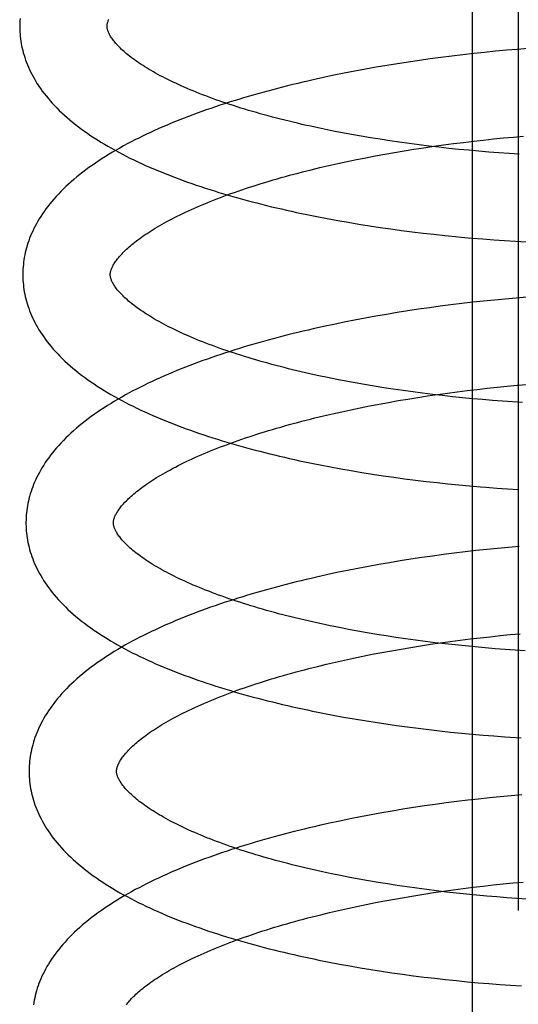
# Model space of a CAD drawing. Header units: inches. Extents: x 0 to 215, y 0 to 139.
# Tile 77 of 118: x 129.334 to 129.448, y 51.057 to 51.282. Entities that reach past the tile are written whole.
import ezdxf

# ---------------------------------------------------------------- set-up
doc = ezdxf.new("R2010")
doc.units = ezdxf.units.IN
doc.header["$LTSCALE"] = 11.804375
doc.header["$MEASUREMENT"] = 0
doc.linetypes.add('HIDDEN', pattern=[0.2, 0.1, -0.1])
doc.layers.add('DEFAULT_2', color=8, linetype='HIDDEN')

msp = doc.modelspace()

# ---------------------------------------------------------------- linework, layer by layer
at = {"layer": 'DEFAULT_2', "color": 8, "linetype": 'HIDDEN'}
for p, q in [((129.43743, 50.75084), (129.43743, 51.31334)), ((129.44789, 51.29834), (129.44789, 51.07834)), ((129.43019, 51.27346), (129.4277, 51.27313)), ((129.43268, 51.27378), (129.43019, 51.27346)), ((129.43518, 51.27407), (129.43268, 51.27378)), ((129.43768, 51.27435), (129.43518, 51.27407)), ((129.44018, 51.27462), (129.43768, 51.27435)), ((129.44267, 51.27486), (129.44018, 51.27462)), ((129.44516, 51.27509), (129.44267, 51.27486)), ((129.44765, 51.2753), (129.44516, 51.27509)), ((129.45013, 51.27549), (129.44765, 51.2753)), ((129.41534, 51.27121), (129.4129, 51.27078)), ((129.4178, 51.27163), (129.41534, 51.27121)), ((129.42026, 51.27203), (129.4178, 51.27163)), ((129.42273, 51.27241), (129.42026, 51.27203)), ((129.42521, 51.27278), (129.42273, 51.27241)), ((129.4277, 51.27313), (129.42521, 51.27278)), ((129.40567, 51.26937), (129.40328, 51.26886)), ((129.40806, 51.26985), (129.40567, 51.26937)), ((129.41048, 51.27032), (129.40806, 51.26985)), ((129.4129, 51.27078), (129.41048, 51.27032)), ((129.40328, 51.26886), (129.40092, 51.26834)), ((129.40552, 51.25663), (129.40345, 51.25705)), ((129.40763, 51.25622), (129.40552, 51.25663)), ((129.40975, 51.25583), (129.40763, 51.25622)), ((129.4119, 51.25545), (129.40975, 51.25583)), ((129.41407, 51.25508), (129.4119, 51.25545)), ((129.44679, 51.25525), (129.44908, 51.25544)), ((129.41626, 51.25473), (129.41407, 51.25508)), ((129.41847, 51.25439), (129.41626, 51.25473)), ((129.42069, 51.25407), (129.41847, 51.25439)), ((129.42293, 51.25376), (129.42069, 51.25407)), ((129.42518, 51.25347), (129.42293, 51.25376)), ((129.42744, 51.25319), (129.42518, 51.25347)), ((129.42852, 51.25314), (129.43079, 51.25346)), ((129.43079, 51.25346), (129.43307, 51.25376)), ((129.43307, 51.25376), (129.43535, 51.25404)), ((129.43535, 51.25404), (129.43763, 51.25431)), ((129.43763, 51.25431), (129.43992, 51.25457)), ((129.43992, 51.25457), (129.44221, 51.25481)), ((129.44221, 51.25481), (129.44451, 51.25504)), ((129.44451, 51.25504), (129.44679, 51.25525)), ((129.413, 51.25053), (129.41516, 51.25094)), ((129.41516, 51.25094), (129.41735, 51.25135)), ((129.41735, 51.25135), (129.41956, 51.25173)), ((129.41956, 51.25173), (129.42178, 51.25211)), ((129.42178, 51.25211), (129.42401, 51.25247)), ((129.42401, 51.25247), (129.42626, 51.25281)), ((129.42626, 51.25281), (129.42852, 51.25314)), ((129.42971, 51.25292), (129.42744, 51.25319)), ((129.432, 51.25267), (129.42971, 51.25292)), ((129.43428, 51.25244), (129.432, 51.25267)), ((129.43657, 51.25222), (129.43428, 51.25244)), ((129.43887, 51.25201), (129.43657, 51.25222)), ((129.44117, 51.25182), (129.43887, 51.25201)), ((129.44346, 51.25165), (129.44117, 51.25182)), ((129.44576, 51.25149), (129.44346, 51.25165)), ((129.44805, 51.25134), (129.44576, 51.25149)), ((129.40249, 51.24826), (129.40454, 51.24874)), ((129.40454, 51.24874), (129.40662, 51.24921)), ((129.40662, 51.24921), (129.40872, 51.24966)), ((129.40872, 51.24966), (129.41085, 51.2501)), ((129.41085, 51.2501), (129.413, 51.25053)), ((129.40047, 51.24777), (129.40249, 51.24826)), ((129.40418, 51.23661), (129.40657, 51.23617)), ((129.40657, 51.23617), (129.40896, 51.23575)), ((129.40896, 51.23575), (129.41138, 51.23535)), ((129.41138, 51.23535), (129.4138, 51.23496)), ((129.4138, 51.23496), (129.41624, 51.23459)), ((129.41624, 51.23459), (129.41869, 51.23424)), ((129.41869, 51.23424), (129.42115, 51.23391)), ((129.42115, 51.23391), (129.42362, 51.23359)), ((129.42362, 51.23359), (129.42609, 51.2333)), ((129.42609, 51.2333), (129.42857, 51.23301)), ((129.42857, 51.23301), (129.43106, 51.23275)), ((129.43106, 51.23275), (129.43354, 51.2325)), ((129.43728, 51.23216), (129.43977, 51.23196)), ((129.43977, 51.23196), (129.44225, 51.23177)), ((129.44225, 51.23177), (129.44474, 51.2316)), ((129.44474, 51.2316), (129.44721, 51.23145)), ((129.44721, 51.23145), (129.44969, 51.23131)), ((129.43496, 51.21717), (129.43248, 51.21687)), ((129.43745, 51.21746), (129.43496, 51.21717)), ((129.43993, 51.21773), (129.43745, 51.21746)), ((129.44241, 51.21798), (129.43993, 51.21773)), ((129.44489, 51.21821), (129.44241, 51.21798)), ((129.44736, 51.21843), (129.44489, 51.21821)), ((129.44983, 51.21863), (129.44736, 51.21843)), ((129.42014, 51.21511), (129.4177, 51.2147)), ((129.4226, 51.21549), (129.42014, 51.21511)), ((129.42506, 51.21586), (129.4226, 51.21549)), ((129.42753, 51.21622), (129.42506, 51.21586)), ((129.43, 51.21655), (129.42753, 51.21622)), ((129.43248, 51.21687), (129.43, 51.21655)), ((129.40804, 51.21291), (129.40566, 51.21242)), ((129.41043, 51.21338), (129.40804, 51.21291)), ((129.41284, 51.21384), (129.41043, 51.21338)), ((129.41526, 51.21428), (129.41284, 51.21384)), ((129.4177, 51.2147), (129.41526, 51.21428)), ((129.4033, 51.21192), (129.40095, 51.21139)), ((129.40566, 51.21242), (129.4033, 51.21192)), ((129.40634, 51.19982), (129.40426, 51.20024)), ((129.40844, 51.19942), (129.40634, 51.19982)), ((129.41057, 51.19902), (129.40844, 51.19942)), ((129.41272, 51.19864), (129.41057, 51.19902)), ((129.41489, 51.19828), (129.41272, 51.19864)), ((129.41708, 51.19793), (129.41489, 51.19828)), ((129.41928, 51.19759), (129.41708, 51.19793)), ((129.42151, 51.19727), (129.41928, 51.19759)), ((129.42374, 51.19696), (129.42151, 51.19727)), ((129.42599, 51.19666), (129.42374, 51.19696)), ((129.43165, 51.19668), (129.43392, 51.19698)), ((129.43392, 51.19698), (129.43621, 51.19727)), ((129.43621, 51.19727), (129.43849, 51.19754)), ((129.43849, 51.19754), (129.44078, 51.19779)), ((129.44078, 51.19779), (129.44307, 51.19803)), ((129.44307, 51.19803), (129.44536, 51.19826)), ((129.44536, 51.19826), (129.44765, 51.19847)), ((129.44765, 51.19847), (129.44993, 51.19866)), ((129.41821, 51.19458), (129.42041, 51.19497)), ((129.42041, 51.19497), (129.42263, 51.19534)), ((129.42263, 51.19534), (129.42487, 51.1957)), ((129.42487, 51.1957), (129.42712, 51.19604)), ((129.42826, 51.19638), (129.42599, 51.19666)), ((129.42712, 51.19604), (129.42938, 51.19637)), ((129.43053, 51.19612), (129.42826, 51.19638)), ((129.42938, 51.19637), (129.43165, 51.19668)), ((129.43281, 51.19587), (129.43053, 51.19612)), ((129.43509, 51.19563), (129.43281, 51.19587)), ((129.43738, 51.19542), (129.43509, 51.19563)), ((129.43968, 51.19521), (129.43738, 51.19542)), ((129.44197, 51.19502), (129.43968, 51.19521)), ((129.44427, 51.19485), (129.44197, 51.19502)), ((129.44656, 51.19469), (129.44427, 51.19485)), ((129.44885, 51.19455), (129.44656, 51.19469)), ((129.40539, 51.19198), (129.40747, 51.19244)), ((129.40747, 51.19244), (129.40957, 51.1929)), ((129.40957, 51.1929), (129.4117, 51.19334)), ((129.4117, 51.19334), (129.41385, 51.19376)), ((129.41385, 51.19376), (129.41602, 51.19418)), ((129.41602, 51.19418), (129.41821, 51.19458)), ((129.40131, 51.19101), (129.40334, 51.1915)), ((129.40334, 51.1915), (129.40539, 51.19198)), ((129.40489, 51.17982), (129.40727, 51.17938)), ((129.40727, 51.17938), (129.40967, 51.17896)), ((129.40967, 51.17896), (129.41209, 51.17856)), ((129.41209, 51.17856), (129.41451, 51.17817)), ((129.41451, 51.17817), (129.41695, 51.17781)), ((129.41695, 51.17781), (129.4194, 51.17745)), ((129.4194, 51.17745), (129.42186, 51.17712)), ((129.42186, 51.17712), (129.42433, 51.1768)), ((129.42433, 51.1768), (129.4268, 51.17651)), ((129.4268, 51.17651), (129.42928, 51.17622)), ((129.42928, 51.17622), (129.43177, 51.17596)), ((129.43177, 51.17596), (129.43425, 51.17571)), ((129.43425, 51.17571), (129.43674, 51.17548)), ((129.43674, 51.17548), (129.43923, 51.17527)), ((129.44296, 51.17498), (129.44545, 51.17481)), ((129.44545, 51.17481), (129.44792, 51.17466)), ((129.44066, 51.16094), (129.43818, 51.16067)), ((129.44314, 51.16119), (129.44066, 51.16094)), ((129.44562, 51.16142), (129.44314, 51.16119)), ((129.4481, 51.16164), (129.44562, 51.16142)), ((129.42333, 51.1587), (129.42087, 51.15832)), ((129.42579, 51.15907), (129.42333, 51.1587)), ((129.42826, 51.15943), (129.42579, 51.15907)), ((129.43074, 51.15976), (129.42826, 51.15943)), ((129.43321, 51.16008), (129.43074, 51.15976)), ((129.4357, 51.16038), (129.43321, 51.16008)), ((129.43818, 51.16067), (129.4357, 51.16038)), ((129.41116, 51.1566), (129.40877, 51.15612)), ((129.41357, 51.15705), (129.41116, 51.1566)), ((129.41599, 51.15749), (129.41357, 51.15705)), ((129.41843, 51.15791), (129.41599, 51.15749)), ((129.42087, 51.15832), (129.41843, 51.15791)), ((129.40403, 51.15513), (129.40168, 51.1546)), ((129.40639, 51.15563), (129.40403, 51.15513)), ((129.40877, 51.15612), (129.40639, 51.15563)), ((129.40694, 51.14305), (129.40486, 51.14347)), ((129.40904, 51.14265), (129.40694, 51.14305)), ((129.41117, 51.14225), (129.40904, 51.14265)), ((129.41331, 51.14187), (129.41117, 51.14225)), ((129.41548, 51.14151), (129.41331, 51.14187)), ((129.41767, 51.14115), (129.41548, 51.14151)), ((129.41988, 51.14082), (129.41767, 51.14115)), ((129.4221, 51.14049), (129.41988, 51.14082)), ((129.43684, 51.14047), (129.43913, 51.14074)), ((129.43913, 51.14074), (129.44142, 51.14099)), ((129.44142, 51.14099), (129.44371, 51.14123)), ((129.44371, 51.14123), (129.44601, 51.14146)), ((129.44601, 51.14146), (129.44829, 51.14167)), ((129.42105, 51.13816), (129.42327, 51.13853)), ((129.42434, 51.14018), (129.4221, 51.14049)), ((129.42327, 51.13853), (129.42551, 51.13889)), ((129.42659, 51.13989), (129.42434, 51.14018)), ((129.42551, 51.13889), (129.42776, 51.13924)), ((129.42885, 51.13961), (129.42659, 51.13989)), ((129.42776, 51.13924), (129.43002, 51.13957)), ((129.43112, 51.13934), (129.42885, 51.13961)), ((129.43002, 51.13957), (129.43228, 51.13988)), ((129.4334, 51.13909), (129.43112, 51.13934)), ((129.43228, 51.13988), (129.43456, 51.14018)), ((129.43569, 51.13886), (129.4334, 51.13909)), ((129.43456, 51.14018), (129.43684, 51.14047)), ((129.43798, 51.13864), (129.43569, 51.13886)), ((129.44027, 51.13843), (129.43798, 51.13864)), ((129.44257, 51.13824), (129.44027, 51.13843)), ((129.4102, 51.13609), (129.41233, 51.13653)), ((129.41233, 51.13653), (129.41448, 51.13696)), ((129.41448, 51.13696), (129.41665, 51.13737)), ((129.41665, 51.13737), (129.41884, 51.13777)), ((129.41884, 51.13777), (129.42105, 51.13816)), ((129.44487, 51.13807), (129.44257, 51.13824)), ((129.44716, 51.13791), (129.44487, 51.13807)), ((129.44945, 51.13776), (129.44716, 51.13791)), ((129.40195, 51.1342), (129.40397, 51.13469)), ((129.40397, 51.13469), (129.40602, 51.13517)), ((129.40602, 51.13517), (129.4081, 51.13563)), ((129.4081, 51.13563), (129.4102, 51.13609)), ((129.40553, 51.12305), (129.4079, 51.12261)), ((129.4079, 51.12261), (129.4103, 51.12219)), ((129.4103, 51.12219), (129.41271, 51.12178)), ((129.41271, 51.12178), (129.41513, 51.1214)), ((129.41513, 51.1214), (129.41757, 51.12103)), ((129.41757, 51.12103), (129.42002, 51.12068)), ((129.42002, 51.12068), (129.42247, 51.12034)), ((129.42247, 51.12034), (129.42494, 51.12003)), ((129.42494, 51.12003), (129.42741, 51.11973)), ((129.42741, 51.11973), (129.42989, 51.11945)), ((129.42989, 51.11945), (129.43237, 51.11918)), ((129.43237, 51.11918), (129.43485, 51.11893)), ((129.43485, 51.11893), (129.43734, 51.1187)), ((129.43734, 51.1187), (129.43983, 51.11849)), ((129.43983, 51.11849), (129.44231, 51.11829)), ((129.44231, 51.11829), (129.4448, 51.11811)), ((129.44622, 51.10462), (129.44374, 51.10438)), ((129.44869, 51.10483), (129.44622, 51.10462)), ((129.42887, 51.10262), (129.4264, 51.10227)), ((129.43134, 51.10296), (129.42887, 51.10262)), ((129.43382, 51.10328), (129.43134, 51.10296)), ((129.4363, 51.10358), (129.43382, 51.10328)), ((129.43878, 51.10386), (129.4363, 51.10358)), ((129.44126, 51.10413), (129.43878, 51.10386)), ((129.44374, 51.10438), (129.44126, 51.10413)), ((129.4142, 51.10024), (129.41179, 51.09979)), ((129.41662, 51.10068), (129.4142, 51.10024)), ((129.41905, 51.1011), (129.41662, 51.10068)), ((129.42149, 51.10151), (129.41905, 51.1011)), ((129.42394, 51.1019), (129.42149, 51.10151)), ((129.4264, 51.10227), (129.42394, 51.1019)), ((129.40466, 51.09832), (129.40232, 51.09779)), ((129.40702, 51.09882), (129.40466, 51.09832)), ((129.4094, 51.09931), (129.40702, 51.09882)), ((129.41179, 51.09979), (129.4094, 51.09931)), ((129.40721, 51.08635), (129.40513, 51.08678)), ((129.40932, 51.08594), (129.40721, 51.08635)), ((129.41145, 51.08554), (129.40932, 51.08594)), ((129.4136, 51.08516), (129.41145, 51.08554)), ((129.41578, 51.08479), (129.4136, 51.08516)), ((129.41797, 51.08443), (129.41578, 51.08479)), ((129.42019, 51.08409), (129.41797, 51.08443)), ((129.44214, 51.0842), (129.44444, 51.08444)), ((129.44444, 51.08444), (129.44673, 51.08467)), ((129.44673, 51.08467), (129.44902, 51.08488)), ((129.42242, 51.08376), (129.42019, 51.08409)), ((129.42466, 51.08345), (129.42242, 51.08376)), ((129.42399, 51.08174), (129.42623, 51.0821)), ((129.42692, 51.08315), (129.42466, 51.08345)), ((129.42623, 51.0821), (129.42848, 51.08245)), ((129.42919, 51.08286), (129.42692, 51.08315)), ((129.42848, 51.08245), (129.43074, 51.08278)), ((129.43147, 51.08259), (129.42919, 51.08286)), ((129.43074, 51.08278), (129.43301, 51.08309)), ((129.43376, 51.08234), (129.43147, 51.08259)), ((129.43301, 51.08309), (129.43528, 51.08339)), ((129.43605, 51.0821), (129.43376, 51.08234)), ((129.43528, 51.08339), (129.43757, 51.08368)), ((129.43835, 51.08188), (129.43605, 51.0821)), ((129.43757, 51.08368), (129.43985, 51.08395)), ((129.43985, 51.08395), (129.44214, 51.0842)), ((129.41305, 51.07974), (129.4152, 51.08017)), ((129.4152, 51.08017), (129.41737, 51.08058)), ((129.41737, 51.08058), (129.41956, 51.08098)), ((129.41956, 51.08098), (129.42177, 51.08137)), ((129.42177, 51.08137), (129.42399, 51.08174)), ((129.44066, 51.08167), (129.43835, 51.08188)), ((129.44296, 51.08148), (129.44066, 51.08167)), ((129.44527, 51.0813), (129.44296, 51.08148)), ((129.44758, 51.08114), (129.44527, 51.0813)), ((129.44988, 51.08099), (129.44758, 51.08114)), ((129.40267, 51.07741), (129.40469, 51.0779)), ((129.40469, 51.0779), (129.40674, 51.07838)), ((129.40674, 51.07838), (129.40882, 51.07884)), ((129.40882, 51.07884), (129.41093, 51.0793)), ((129.41093, 51.0793), (129.41305, 51.07974)), ((129.4046, 51.06657), (129.40696, 51.06612)), ((129.40696, 51.06612), (129.40933, 51.06569)), ((129.40933, 51.06569), (129.41172, 51.06528)), ((129.41172, 51.06528), (129.41413, 51.06488)), ((129.41413, 51.06488), (129.41655, 51.0645)), ((129.41655, 51.0645), (129.41898, 51.06414)), ((129.41898, 51.06414), (129.42142, 51.06379)), ((129.42142, 51.06379), (129.42387, 51.06346)), ((129.42387, 51.06346), (129.42633, 51.06315)), ((129.42633, 51.06315), (129.42879, 51.06286)), ((129.42879, 51.06286), (129.43126, 51.06258)), ((129.43126, 51.06258), (129.43373, 51.06232)), ((129.43373, 51.06232), (129.43621, 51.06208)), ((129.43621, 51.06208), (129.43869, 51.06185)), ((129.43869, 51.06185), (129.44117, 51.06165)), ((129.44117, 51.06165), (129.44364, 51.06145)), ((129.44364, 51.06145), (129.44611, 51.06128)), ((129.44611, 51.06128), (129.44858, 51.06112))]:
    msp.add_line(p, q, dxfattribs=at)
for points in [[(129.33386, 51.28235), (129.33382, 51.28182), (129.3338, 51.28128), (129.33379, 51.28074), (129.33379, 51.2803)], [(129.33379, 51.2803), (129.3338, 51.27985), (129.33382, 51.27931), (129.33386, 51.27878), (129.33391, 51.27824), (129.33397, 51.2777), (129.33405, 51.27717), (129.33413, 51.27663), (129.33424, 51.2761), (129.33435, 51.27556), (129.33448, 51.27503), (129.33462, 51.27449), (129.33478, 51.27395), (129.33495, 51.27341), (129.33513, 51.27287), (129.33533, 51.27233), (129.33554, 51.27179), (129.33577, 51.27125), (129.33602, 51.27071), (129.33628, 51.27017), (129.33655, 51.26962), (129.33684, 51.26908), (129.33715, 51.26853), (129.33748, 51.26798), (129.33782, 51.26743), (129.33818, 51.26688), (129.33856, 51.26633), (129.33896, 51.26577), (129.33938, 51.26522), (129.33982, 51.26467), (129.34027, 51.26411), (129.34075, 51.26356), (129.34124, 51.26301), (129.34176, 51.26245), (129.34229, 51.2619), (129.34284, 51.26135), (129.34342, 51.26081), (129.34401, 51.26026), (129.34462, 51.25972), (129.34524, 51.25919), (129.34589, 51.25865), (129.34655, 51.25813), (129.34722, 51.2576), (129.34792, 51.25708), (129.34862, 51.25657), (129.34935, 51.25607), (129.35009, 51.25556), (129.35084, 51.25507), (129.3516, 51.25458), (129.35238, 51.2541), (129.35317, 51.25362), (129.35397, 51.25315), (129.35479, 51.25269), (129.35561, 51.25223), (129.35645, 51.25178), (129.35729, 51.25133), (129.35815, 51.25089), (129.35902, 51.25046), (129.3599, 51.25003), (129.36079, 51.24961), (129.36169, 51.24919), (129.36259, 51.24878), (129.36351, 51.24838), (129.36444, 51.24798), (129.36538, 51.24758), (129.36632, 51.24719), (129.36728, 51.24681), (129.36824, 51.24643), (129.36921, 51.24606), (129.37019, 51.24569), (129.37118, 51.24533), (129.37218, 51.24497), (129.37319, 51.24462), (129.3742, 51.24427), (129.37522, 51.24392), (129.37625, 51.24359), (129.37729, 51.24325), (129.37833, 51.24292), (129.37938, 51.2426), (129.38044, 51.24228), (129.38151, 51.24196), (129.38259, 51.24165), (129.38367, 51.24135), (129.38476, 51.24105), (129.38585, 51.24075), (129.38695, 51.24046), (129.38806, 51.24017), (129.38918, 51.23989), (129.3903, 51.23961), (129.39142, 51.23933), (129.39256, 51.23906), (129.3937, 51.2388), (129.39484, 51.23854), (129.39599, 51.23828), (129.39715, 51.23803), (129.39831, 51.23778), (129.39947, 51.23754), (129.40064, 51.2373), (129.40182, 51.23707), (129.40418, 51.23661)], [(129.35379, 51.28055), (129.35379, 51.28066), (129.35379, 51.28078), (129.3538, 51.28089), (129.35382, 51.28102), (129.35384, 51.28114), (129.35387, 51.28128), (129.35391, 51.28141), (129.35395, 51.28156), (129.354, 51.28171), (129.35406, 51.28187), (129.35413, 51.28204), (129.3542, 51.28221)], [(129.40345, 51.25705), (129.4014, 51.25748), (129.40038, 51.25771), (129.39938, 51.25793), (129.39838, 51.25816), (129.39739, 51.25839), (129.3964, 51.25862), (129.39543, 51.25885), (129.39446, 51.25909), (129.3935, 51.25933), (129.39255, 51.25958), (129.39161, 51.25983), (129.39068, 51.26007), (129.38976, 51.26033), (129.38884, 51.26058), (129.38794, 51.26084), (129.38704, 51.2611), (129.38616, 51.26136), (129.38528, 51.26162), (129.38442, 51.26189), (129.38357, 51.26216), (129.38272, 51.26243), (129.38189, 51.2627), (129.38107, 51.26297), (129.38025, 51.26325), (129.37945, 51.26353), (129.37866, 51.2638), (129.37789, 51.26409), (129.37712, 51.26437), (129.37636, 51.26465), (129.37562, 51.26494), (129.37489, 51.26522), (129.37417, 51.26551), (129.37347, 51.2658), (129.37277, 51.26608), (129.37209, 51.26637), (129.37142, 51.26666), (129.37076, 51.26695), (129.37012, 51.26725), (129.36949, 51.26754), (129.36887, 51.26783), (129.36826, 51.26812), (129.36767, 51.26841), (129.36709, 51.2687), (129.36652, 51.269), (129.36596, 51.26929), (129.36542, 51.26958), (129.3649, 51.26987), (129.36438, 51.27016), (129.36388, 51.27044), (129.3634, 51.27073), (129.36292, 51.27102), (129.36246, 51.2713), (129.36202, 51.27158), (129.36158, 51.27187), (129.36116, 51.27215), (129.36075, 51.27242), (129.36035, 51.2727), (129.35997, 51.27297), (129.3596, 51.27325), (129.35925, 51.27351), (129.3589, 51.27378), (129.35857, 51.27404), (129.35826, 51.2743), (129.35795, 51.27456), (129.35766, 51.27482), (129.35738, 51.27507), (129.35711, 51.27531), (129.35686, 51.27556), (129.35661, 51.2758), (129.35638, 51.27604), (129.35616, 51.27627), (129.35595, 51.2765), (129.35575, 51.27672), (129.35557, 51.27694), (129.35539, 51.27716), (129.35523, 51.27737), (129.35507, 51.27757), (129.35492, 51.27778), (129.35479, 51.27798), (129.35466, 51.27817), (129.35454, 51.27836), (129.35444, 51.27855), (129.35434, 51.27873), (129.35424, 51.27891), (129.35416, 51.27908), (129.35409, 51.27925), (129.35403, 51.2794), (129.35397, 51.27956), (129.35393, 51.2797), (129.35389, 51.27984), (129.35386, 51.27997), (129.35383, 51.28009), (129.35381, 51.28021), (129.3538, 51.28033), (129.35379, 51.28045), (129.35379, 51.28055)], [(129.40092, 51.26834), (129.39975, 51.26807), (129.39858, 51.2678), (129.39741, 51.26752), (129.39626, 51.26724), (129.3951, 51.26696), (129.39395, 51.26667), (129.39281, 51.26637), (129.39168, 51.26608), (129.39055, 51.26577), (129.38942, 51.26547), (129.38831, 51.26516), (129.3872, 51.26484), (129.38609, 51.26452), (129.38499, 51.2642), (129.3839, 51.26387), (129.38282, 51.26354), (129.38174, 51.2632), (129.38068, 51.26286), (129.37961, 51.26251), (129.37856, 51.26216), (129.37751, 51.2618), (129.37648, 51.26144), (129.37545, 51.26108), (129.37442, 51.26071), (129.37341, 51.26034), (129.3724, 51.25996), (129.37141, 51.25957), (129.37042, 51.25918), (129.36944, 51.25879), (129.36847, 51.25839), (129.3675, 51.25799), (129.36655, 51.25758), (129.3656, 51.25717), (129.36467, 51.25675), (129.36374, 51.25633), (129.36283, 51.2559), (129.36192, 51.25546), (129.36102, 51.25502), (129.36014, 51.25458), (129.35926, 51.25413), (129.3584, 51.25367), (129.35754, 51.25321), (129.3567, 51.25274), (129.35586, 51.25227), (129.35504, 51.25179), (129.35423, 51.2513), (129.35343, 51.25081), (129.35265, 51.25031), (129.35187, 51.24981), (129.35111, 51.2493), (129.35037, 51.24878), (129.34963, 51.24826), (129.34892, 51.24773), (129.34821, 51.2472), (129.34753, 51.24666), (129.34685, 51.24612), (129.3462, 51.24558), (129.34556, 51.24503), (129.34494, 51.24447), (129.34434, 51.24391), (129.34375, 51.24335), (129.34319, 51.24279), (129.34264, 51.24222), (129.34212, 51.24165), (129.34161, 51.24108), (129.34112, 51.24051), (129.34065, 51.23995), (129.34021, 51.23938), (129.33978, 51.23881), (129.33937, 51.23824), (129.33898, 51.23768), (129.33861, 51.23711), (129.33826, 51.23655), (129.33792, 51.23598), (129.33761, 51.23542), (129.33731, 51.23487), (129.33703, 51.23431), (129.33676, 51.23375), (129.33651, 51.2332), (129.33628, 51.23265), (129.33606, 51.2321), (129.33586, 51.23155), (129.33568, 51.231), (129.3355, 51.23046), (129.33535, 51.22991), (129.3352, 51.22936), (129.33507, 51.22882), (129.33496, 51.22828), (129.33485, 51.22774), (129.33476, 51.22719), (129.33469, 51.22665), (129.33463, 51.22611), (129.33458, 51.22557), (129.33454, 51.22503), (129.33452, 51.22449), (129.33451, 51.22395), (129.33451, 51.22351)], [(129.35451, 51.22376), (129.35451, 51.22386), (129.35451, 51.22398), (129.35452, 51.2241), (129.35454, 51.22422), (129.35456, 51.22434), (129.35459, 51.22448), (129.35462, 51.22461), (129.35467, 51.22476), (129.35472, 51.22491), (129.35478, 51.22507), (129.35485, 51.22524), (129.35492, 51.22541), (129.35501, 51.22559), (129.3551, 51.22578), (129.35521, 51.22597), (129.35532, 51.22616), (129.35544, 51.22636), (129.35557, 51.22656), (129.35571, 51.22677), (129.35586, 51.22698), (129.35602, 51.22719), (129.35619, 51.22741), (129.35637, 51.22764), (129.35656, 51.22786), (129.35677, 51.2281), (129.35698, 51.22834), (129.35721, 51.22858), (129.35745, 51.22883), (129.35769, 51.22908), (129.35796, 51.22933), (129.35823, 51.22959), (129.35851, 51.22985), (129.35881, 51.23011), (129.35912, 51.23038), (129.35944, 51.23065), (129.35978, 51.23093), (129.36013, 51.23121), (129.36049, 51.23149), (129.36086, 51.23177), (129.36125, 51.23206), (129.36165, 51.23234), (129.36207, 51.23264), (129.36249, 51.23293), (129.36293, 51.23322), (129.36339, 51.23352), (129.36385, 51.23381), (129.36433, 51.23411), (129.36482, 51.23441), (129.36533, 51.23471), (129.36585, 51.23502), (129.36638, 51.23532), (129.36693, 51.23563), (129.36749, 51.23593), (129.36806, 51.23624), (129.36865, 51.23655), (129.36924, 51.23685), (129.36986, 51.23716), (129.37048, 51.23747), (129.37112, 51.23778), (129.37176, 51.23808), (129.37243, 51.23839), (129.3731, 51.2387), (129.37379, 51.239), (129.37448, 51.23931), (129.37519, 51.23961), (129.37592, 51.23992), (129.37665, 51.24022), (129.3774, 51.24052), (129.37816, 51.24082), (129.37893, 51.24112), (129.37971, 51.24142), (129.3805, 51.24172), (129.3813, 51.24202), (129.38212, 51.24231), (129.38294, 51.2426), (129.38378, 51.2429), (129.38463, 51.24319), (129.38548, 51.24347), (129.38635, 51.24376), (129.38723, 51.24404), (129.38812, 51.24432), (129.38901, 51.2446), (129.38992, 51.24488), (129.39084, 51.24516), (129.39176, 51.24543), (129.39269, 51.2457), (129.39364, 51.24597), (129.39459, 51.24623), (129.39555, 51.2465), (129.39652, 51.24676), (129.39749, 51.24702), (129.39848, 51.24727), (129.39947, 51.24752), (129.40047, 51.24777)], [(129.43354, 51.2325), (129.43479, 51.23239), (129.43728, 51.23216)], [(129.33451, 51.22351), (129.33452, 51.22305), (129.33454, 51.22252), (129.33458, 51.22198), (129.33463, 51.22145), (129.33469, 51.22091), (129.33477, 51.22038), (129.33485, 51.21984), (129.33496, 51.21931), (129.33507, 51.21877), (129.3352, 51.21823), (129.33534, 51.2177), (129.3355, 51.21716), (129.33567, 51.21662), (129.33585, 51.21608), (129.33605, 51.21554), (129.33626, 51.215), (129.33649, 51.21446), (129.33674, 51.21392), (129.337, 51.21337), (129.33727, 51.21283), (129.33756, 51.21228), (129.33787, 51.21174), (129.3382, 51.21119), (129.33854, 51.21064), (129.3389, 51.21009), (129.33928, 51.20953), (129.33968, 51.20898), (129.3401, 51.20843), (129.34054, 51.20787), (129.34099, 51.20732), (129.34147, 51.20677), (129.34196, 51.20621), (129.34248, 51.20566), (129.34301, 51.20511), (129.34356, 51.20456), (129.34413, 51.20402), (129.34472, 51.20347), (129.34533, 51.20293), (129.34596, 51.2024), (129.3466, 51.20186), (129.34727, 51.20134), (129.34794, 51.20081), (129.34863, 51.2003), (129.34934, 51.19978), (129.35006, 51.19928), (129.3508, 51.19878), (129.35155, 51.19828), (129.35231, 51.19779), (129.35309, 51.19731), (129.35388, 51.19684), (129.35468, 51.19637), (129.35549, 51.1959), (129.35632, 51.19544), (129.35715, 51.19499), (129.358, 51.19455), (129.35886, 51.19411), (129.35973, 51.19367), (129.36061, 51.19324), (129.3615, 51.19282), (129.36239, 51.19241), (129.3633, 51.192), (129.36422, 51.19159), (129.36515, 51.19119), (129.36608, 51.1908), (129.36703, 51.19041), (129.36798, 51.19002), (129.36895, 51.18964), (129.36992, 51.18927), (129.3709, 51.1889), (129.37189, 51.18854), (129.37289, 51.18818), (129.37389, 51.18783), (129.37491, 51.18748), (129.37593, 51.18714), (129.37696, 51.1868), (129.378, 51.18646), (129.37904, 51.18614), (129.38009, 51.18581), (129.38115, 51.18549), (129.38222, 51.18518), (129.38329, 51.18487), (129.38437, 51.18456), (129.38546, 51.18426), (129.38656, 51.18396), (129.38766, 51.18367), (129.38877, 51.18338), (129.38988, 51.1831), (129.391, 51.18282), (129.39213, 51.18255), (129.39326, 51.18228), (129.3944, 51.18201), (129.39555, 51.18175), (129.3967, 51.18149), (129.39785, 51.18124), (129.39901, 51.18099), (129.40018, 51.18075), (129.40135, 51.18051), (129.40253, 51.18028), (129.40489, 51.17982)], [(129.40426, 51.20024), (129.40222, 51.20067), (129.4012, 51.20089), (129.40019, 51.20112), (129.3992, 51.20134), (129.3982, 51.20157), (129.39722, 51.2018), (129.39624, 51.20204), (129.39528, 51.20228), (129.39432, 51.20252), (129.39337, 51.20276), (129.39243, 51.20301), (129.39149, 51.20326), (129.39057, 51.20351), (129.38966, 51.20376), (129.38875, 51.20402), (129.38786, 51.20428), (129.38697, 51.20454), (129.38609, 51.2048), (129.38523, 51.20507), (129.38437, 51.20534), (129.38353, 51.20561), (129.3827, 51.20588), (129.38187, 51.20615), (129.38106, 51.20643), (129.38026, 51.2067), (129.37947, 51.20698), (129.37869, 51.20726), (129.37792, 51.20755), (129.37717, 51.20783), (129.37642, 51.20811), (129.37569, 51.2084), (129.37497, 51.20868), (129.37426, 51.20897), (129.37357, 51.20926), (129.37289, 51.20955), (129.37222, 51.20984), (129.37156, 51.21013), (129.37091, 51.21042), (129.37028, 51.21071), (129.36966, 51.211), (129.36905, 51.2113), (129.36846, 51.21159), (129.36787, 51.21188), (129.36731, 51.21217), (129.36675, 51.21246), (129.36621, 51.21275), (129.36568, 51.21304), (129.36516, 51.21333), (129.36466, 51.21362), (129.36417, 51.21391), (129.3637, 51.21419), (129.36324, 51.21448), (129.36279, 51.21476), (129.36235, 51.21504), (129.36193, 51.21532), (129.36152, 51.2156), (129.36112, 51.21588), (129.36074, 51.21615), (129.36037, 51.21642), (129.36001, 51.21669), (129.35967, 51.21696), (129.35934, 51.21722), (129.35902, 51.21748), (129.35871, 51.21774), (129.35842, 51.21799), (129.35814, 51.21824), (129.35787, 51.21849), (129.35761, 51.21874), (129.35737, 51.21898), (129.35713, 51.21921), (129.35691, 51.21945), (129.3567, 51.21967), (129.3565, 51.2199), (129.35631, 51.22012), (129.35613, 51.22034), (129.35597, 51.22055), (129.35581, 51.22076), (129.35566, 51.22096), (129.35553, 51.22116), (129.3554, 51.22135), (129.35528, 51.22154), (129.35517, 51.22173), (129.35507, 51.22191), (129.35498, 51.22208), (129.3549, 51.22225), (129.35483, 51.22242), (129.35476, 51.22258), (129.3547, 51.22273), (129.35465, 51.22288), (129.35461, 51.22302), (129.35458, 51.22316), (129.35455, 51.22329), (129.35453, 51.22341), (129.35452, 51.22353), (129.35451, 51.22365), (129.35451, 51.22376)], [(129.40095, 51.21139), (129.39979, 51.21112), (129.39863, 51.21085), (129.39747, 51.21057), (129.39633, 51.21029), (129.39518, 51.21001), (129.39404, 51.20972), (129.39291, 51.20942), (129.39179, 51.20912), (129.39067, 51.20882), (129.38955, 51.20851), (129.38845, 51.2082), (129.38735, 51.20789), (129.38625, 51.20757), (129.38516, 51.20724), (129.38408, 51.20691), (129.38301, 51.20658), (129.38194, 51.20624), (129.38089, 51.2059), (129.37983, 51.20555), (129.37879, 51.2052), (129.37775, 51.20485), (129.37673, 51.20449), (129.3757, 51.20412), (129.37469, 51.20375), (129.37369, 51.20338), (129.37269, 51.203), (129.3717, 51.20262), (129.37072, 51.20223), (129.36975, 51.20184), (129.36879, 51.20144), (129.36784, 51.20103), (129.36689, 51.20063), (129.36596, 51.20021), (129.36503, 51.1998), (129.36411, 51.19937), (129.36321, 51.19894), (129.36231, 51.19851), (129.36142, 51.19807), (129.36054, 51.19763), (129.35968, 51.19718), (129.35882, 51.19672), (129.35797, 51.19626), (129.35714, 51.19579), (129.35631, 51.19532), (129.3555, 51.19484), (129.3547, 51.19435), (129.35391, 51.19386), (129.35313, 51.19336), (129.35236, 51.19286), (129.35161, 51.19235), (129.35087, 51.19184), (129.35014, 51.19132), (129.34944, 51.19079), (129.34874, 51.19026), (129.34806, 51.18973), (129.3474, 51.18919), (129.34675, 51.18864), (129.34612, 51.1881), (129.34551, 51.18754), (129.34492, 51.18699), (129.34434, 51.18643), (129.34379, 51.18587), (129.34325, 51.18531), (129.34273, 51.18474), (129.34223, 51.18418), (129.34175, 51.18361), (129.34129, 51.18305), (129.34085, 51.18248), (129.34043, 51.18192), (129.34003, 51.18136), (129.33964, 51.1808), (129.33928, 51.18023), (129.33893, 51.17968), (129.3386, 51.17912), (129.33829, 51.17856), (129.33799, 51.17801), (129.33772, 51.17745), (129.33745, 51.1769), (129.33721, 51.17635), (129.33698, 51.1758), (129.33677, 51.17526), (129.33657, 51.17471), (129.33638, 51.17417), (129.33621, 51.17362), (129.33606, 51.17308), (129.33591, 51.17254), (129.33578, 51.172), (129.33567, 51.17146), (129.33557, 51.17092), (129.33548, 51.17038), (129.33541, 51.16984), (129.33534, 51.16931), (129.3353, 51.16877), (129.33526, 51.16823), (129.33524, 51.1677), (129.33523, 51.16716), (129.33523, 51.16672)], [(129.35523, 51.16697), (129.35523, 51.16707), (129.35523, 51.16719), (129.35524, 51.16731), (129.35526, 51.16743), (129.35528, 51.16756), (129.35531, 51.1677), (129.35535, 51.16784), (129.35539, 51.16799), (129.35545, 51.16814), (129.35551, 51.16831), (129.35558, 51.16848), (129.35566, 51.16865), (129.35574, 51.16883), (129.35584, 51.16902), (129.35595, 51.16921), (129.35606, 51.1694), (129.35618, 51.1696), (129.35631, 51.1698), (129.35645, 51.17), (129.3566, 51.17022), (129.35677, 51.17043), (129.35694, 51.17065), (129.35712, 51.17088), (129.35731, 51.17111), (129.35752, 51.17134), (129.35773, 51.17158), (129.35796, 51.17182), (129.3582, 51.17207), (129.35845, 51.17232), (129.35871, 51.17257), (129.35899, 51.17283), (129.35927, 51.17309), (129.35957, 51.17336), (129.35988, 51.17363), (129.36021, 51.1739), (129.36054, 51.17417), (129.36089, 51.17445), (129.36125, 51.17473), (129.36163, 51.17501), (129.36202, 51.1753), (129.36242, 51.17559), (129.36284, 51.17588), (129.36327, 51.17617), (129.36371, 51.17647), (129.36416, 51.17676), (129.36463, 51.17706), (129.36511, 51.17736), (129.36561, 51.17766), (129.36611, 51.17796), (129.36664, 51.17826), (129.36717, 51.17857), (129.36772, 51.17887), (129.36828, 51.17918), (129.36885, 51.17949), (129.36944, 51.17979), (129.37004, 51.1801), (129.37065, 51.18041), (129.37128, 51.18072), (129.37192, 51.18102), (129.37257, 51.18133), (129.37323, 51.18164), (129.3739, 51.18194), (129.37459, 51.18225), (129.37529, 51.18255), (129.376, 51.18286), (129.37673, 51.18316), (129.37746, 51.18347), (129.37821, 51.18377), (129.37897, 51.18407), (129.37974, 51.18437), (129.38053, 51.18467), (129.38132, 51.18497), (129.38212, 51.18526), (129.38294, 51.18556), (129.38377, 51.18585), (129.38461, 51.18614), (129.38545, 51.18643), (129.38631, 51.18672), (129.38718, 51.187), (129.38806, 51.18729), (129.38895, 51.18757), (129.38984, 51.18785), (129.39075, 51.18812), (129.39167, 51.1884), (129.39259, 51.18867), (129.39353, 51.18894), (129.39447, 51.18921), (129.39543, 51.18948), (129.39639, 51.18974), (129.39736, 51.19), (129.39833, 51.19026), (129.39932, 51.19051), (129.40031, 51.19076), (129.40131, 51.19101)], [(129.43923, 51.17527), (129.44048, 51.17517), (129.44296, 51.17498)], [(129.33523, 51.16672), (129.33524, 51.16626), (129.33526, 51.16573), (129.3353, 51.16519), (129.33535, 51.16466), (129.33541, 51.16412), (129.33549, 51.16359), (129.33557, 51.16305), (129.33568, 51.16252), (129.33579, 51.16198), (129.33592, 51.16145), (129.33606, 51.16091), (129.33622, 51.16037), (129.33639, 51.15984), (129.33657, 51.1593), (129.33677, 51.15876), (129.33698, 51.15822), (129.33721, 51.15768), (129.33745, 51.15714), (129.33771, 51.15659), (129.33799, 51.15605), (129.33828, 51.1555), (129.33859, 51.15496), (129.33891, 51.15441), (129.33925, 51.15386), (129.33962, 51.15331), (129.33999, 51.15276), (129.34039, 51.1522), (129.34081, 51.15165), (129.34124, 51.1511), (129.3417, 51.15054), (129.34217, 51.14999), (129.34267, 51.14944), (129.34318, 51.14889), (129.34371, 51.14834), (129.34427, 51.14779), (129.34484, 51.14724), (129.34543, 51.1467), (129.34604, 51.14616), (129.34666, 51.14562), (129.3473, 51.14509), (129.34796, 51.14456), (129.34864, 51.14404), (129.34933, 51.14352), (129.35004, 51.14301), (129.35076, 51.1425), (129.3515, 51.142), (129.35225, 51.14151), (129.35301, 51.14102), (129.35379, 51.14054), (129.35458, 51.14006), (129.35538, 51.13959), (129.35619, 51.13912), (129.35701, 51.13867), (129.35785, 51.13821), (129.35869, 51.13777), (129.35955, 51.13733), (129.36042, 51.1369), (129.3613, 51.13647), (129.36218, 51.13605), (129.36308, 51.13563), (129.36399, 51.13522), (129.3649, 51.13481), (129.36583, 51.13441), (129.36677, 51.13402), (129.36771, 51.13363), (129.36866, 51.13325), (129.36963, 51.13287), (129.3706, 51.1325), (129.37158, 51.13213), (129.37256, 51.13177), (129.37356, 51.13141), (129.37456, 51.13105), (129.37558, 51.13071), (129.3766, 51.13036), (129.37763, 51.13002), (129.37866, 51.12969), (129.37971, 51.12936), (129.38076, 51.12904), (129.38181, 51.12872), (129.38288, 51.1284), (129.38395, 51.12809), (129.38503, 51.12779), (129.38612, 51.12748), (129.38721, 51.12719), (129.38831, 51.1269), (129.38942, 51.12661), (129.39053, 51.12632), (129.39165, 51.12605), (129.39278, 51.12577), (129.39391, 51.1255), (129.39505, 51.12524), (129.39619, 51.12498), (129.39734, 51.12472), (129.3985, 51.12447), (129.39965, 51.12422), (129.40082, 51.12398), (129.40199, 51.12374), (129.40316, 51.1235), (129.40553, 51.12305)], [(129.40486, 51.14347), (129.40282, 51.14391), (129.4018, 51.14413), (129.4008, 51.14435), (129.3998, 51.14458), (129.39881, 51.14481), (129.39782, 51.14504), (129.39685, 51.14528), (129.39588, 51.14552), (129.39492, 51.14576), (129.39397, 51.146), (129.39303, 51.14625), (129.3921, 51.1465), (129.39118, 51.14675), (129.39027, 51.147), (129.38936, 51.14726), (129.38847, 51.14752), (129.38758, 51.14778), (129.38671, 51.14804), (129.38585, 51.14831), (129.38499, 51.14858), (129.38415, 51.14885), (129.38331, 51.14912), (129.38249, 51.14939), (129.38168, 51.14967), (129.38088, 51.14995), (129.38009, 51.15023), (129.37931, 51.15051), (129.37855, 51.15079), (129.37779, 51.15107), (129.37705, 51.15136), (129.37632, 51.15164), (129.3756, 51.15193), (129.3749, 51.15222), (129.3742, 51.15251), (129.37352, 51.1528), (129.37285, 51.15309), (129.3722, 51.15338), (129.37155, 51.15367), (129.37092, 51.15396), (129.3703, 51.15425), (129.36969, 51.15454), (129.3691, 51.15483), (129.36852, 51.15513), (129.36795, 51.15542), (129.3674, 51.15571), (129.36686, 51.156), (129.36633, 51.15629), (129.36582, 51.15658), (129.36532, 51.15687), (129.36483, 51.15715), (129.36436, 51.15744), (129.3639, 51.15772), (129.36345, 51.158), (129.36302, 51.15829), (129.3626, 51.15857), (129.36219, 51.15884), (129.36179, 51.15912), (129.36141, 51.15939), (129.36104, 51.15967), (129.36068, 51.15993), (129.36034, 51.1602), (129.36001, 51.16046), (129.3597, 51.16072), (129.35939, 51.16098), (129.3591, 51.16124), (129.35882, 51.16149), (129.35855, 51.16173), (129.3583, 51.16198), (129.35805, 51.16222), (129.35782, 51.16246), (129.3576, 51.16269), (129.35739, 51.16292), (129.35719, 51.16314), (129.35701, 51.16336), (129.35683, 51.16358), (129.35667, 51.16379), (129.35651, 51.16399), (129.35636, 51.1642), (129.35623, 51.16439), (129.3561, 51.16459), (129.35598, 51.16478), (129.35588, 51.16497), (129.35578, 51.16515), (129.35568, 51.16533), (129.3556, 51.1655), (129.35553, 51.16566), (129.35547, 51.16582), (129.35541, 51.16597), (129.35537, 51.16612), (129.35533, 51.16626), (129.3553, 51.16639), (129.35527, 51.16651), (129.35525, 51.16663), (129.35524, 51.16675), (129.35523, 51.16686), (129.35523, 51.16697)], [(129.40168, 51.1546), (129.40052, 51.15433), (129.39936, 51.15406), (129.39821, 51.15378), (129.39706, 51.1535), (129.39592, 51.15322), (129.39478, 51.15293), (129.39365, 51.15263), (129.39252, 51.15234), (129.3914, 51.15203), (129.39029, 51.15173), (129.38918, 51.15141), (129.38808, 51.1511), (129.38698, 51.15078), (129.3859, 51.15045), (129.38482, 51.15013), (129.38374, 51.14979), (129.38268, 51.14945), (129.38162, 51.14911), (129.38057, 51.14877), (129.37952, 51.14842), (129.37849, 51.14806), (129.37746, 51.1477), (129.37644, 51.14734), (129.37542, 51.14697), (129.37442, 51.14659), (129.37342, 51.14621), (129.37244, 51.14583), (129.37146, 51.14544), (129.37048, 51.14505), (129.36952, 51.14465), (129.36857, 51.14425), (129.36762, 51.14384), (129.36669, 51.14343), (129.36576, 51.14301), (129.36485, 51.14259), (129.36394, 51.14216), (129.36304, 51.14172), (129.36215, 51.14129), (129.36127, 51.14084), (129.36041, 51.14039), (129.35955, 51.13994), (129.3587, 51.13947), (129.35787, 51.13901), (129.35704, 51.13853), (129.35623, 51.13806), (129.35543, 51.13757), (129.35464, 51.13708), (129.35386, 51.13658), (129.3531, 51.13608), (129.35234, 51.13557), (129.35161, 51.13506), (129.35088, 51.13454), (129.35017, 51.13401), (129.34948, 51.13348), (129.3488, 51.13295), (129.34813, 51.13241), (129.34749, 51.13186), (129.34686, 51.13132), (129.34624, 51.13076), (129.34565, 51.13021), (129.34507, 51.12965), (129.34451, 51.12909), (129.34397, 51.12852), (129.34346, 51.12796), (129.34295, 51.12739), (129.34247, 51.12683), (129.34201, 51.12626), (129.34157, 51.1257), (129.34115, 51.12513), (129.34075, 51.12457), (129.34036, 51.12401), (129.34, 51.12344), (129.33965, 51.12288), (129.33932, 51.12233), (129.33901, 51.12177), (129.33871, 51.12121), (129.33844, 51.12066), (129.33817, 51.12011), (129.33793, 51.11956), (129.3377, 51.11901), (129.33749, 51.11846), (129.33729, 51.11792), (129.3371, 51.11737), (129.33693, 51.11683), (129.33678, 51.11629), (129.33663, 51.11575), (129.33651, 51.11521), (129.33639, 51.11467), (129.33629, 51.11413), (129.3362, 51.11359), (129.33613, 51.11305), (129.33606, 51.11251), (129.33602, 51.11198), (129.33598, 51.11144), (129.33596, 51.11091), (129.33595, 51.11037), (129.33595, 51.10992)], [(129.35595, 51.11018), (129.35595, 51.11028), (129.35595, 51.1104), (129.35596, 51.11052), (129.35598, 51.11064), (129.356, 51.11076), (129.35603, 51.11089), (129.35607, 51.11103), (129.35611, 51.11118), (129.35616, 51.11133), (129.35622, 51.11149), (129.35629, 51.11166), (129.35636, 51.11183), (129.35645, 51.11201), (129.35654, 51.1122), (129.35665, 51.11238), (129.35676, 51.11258), (129.35688, 51.11278), (129.35701, 51.11298), (129.35715, 51.11319), (129.3573, 51.1134), (129.35746, 51.11361), (129.35763, 51.11383), (129.35781, 51.11405), (129.35801, 51.11428), (129.35821, 51.11452), (129.35842, 51.11476), (129.35865, 51.115), (129.35889, 51.11525), (129.35914, 51.1155), (129.3594, 51.11575), (129.35967, 51.11601), (129.35996, 51.11627), (129.36026, 51.11654), (129.36057, 51.1168), (129.36089, 51.11707), (129.36122, 51.11735), (129.36157, 51.11763), (129.36194, 51.11791), (129.36231, 51.11819), (129.3627, 51.11848), (129.3631, 51.11877), (129.36352, 51.11906), (129.36394, 51.11935), (129.36438, 51.11964), (129.36484, 51.11994), (129.3653, 51.12024), (129.36578, 51.12054), (129.36627, 51.12084), (129.36678, 51.12114), (129.3673, 51.12144), (129.36783, 51.12175), (129.36838, 51.12205), (129.36894, 51.12236), (129.36951, 51.12266), (129.3701, 51.12297), (129.3707, 51.12328), (129.37131, 51.12359), (129.37193, 51.12389), (129.37257, 51.1242), (129.37322, 51.12451), (129.37388, 51.12481), (129.37456, 51.12512), (129.37524, 51.12543), (129.37594, 51.12573), (129.37665, 51.12604), (129.37738, 51.12634), (129.37811, 51.12665), (129.37886, 51.12695), (129.37962, 51.12725), (129.38039, 51.12755), (129.38117, 51.12785), (129.38196, 51.12815), (129.38277, 51.12844), (129.38358, 51.12874), (129.38441, 51.12903), (129.38525, 51.12932), (129.38609, 51.12961), (129.38695, 51.1299), (129.38782, 51.13019), (129.3887, 51.13047), (129.38959, 51.13075), (129.39048, 51.13103), (129.39139, 51.13131), (129.39231, 51.13158), (129.39323, 51.13186), (129.39417, 51.13213), (129.39511, 51.1324), (129.39606, 51.13266), (129.39702, 51.13292), (129.39799, 51.13318), (129.39897, 51.13344), (129.39995, 51.1337), (129.40095, 51.13395), (129.40195, 51.1342)], [(129.4448, 51.11811), (129.44604, 51.11803), (129.44851, 51.11787)], [(129.33595, 51.10992), (129.33596, 51.10948), (129.33598, 51.10894), (129.33602, 51.10841), (129.33607, 51.10788), (129.33613, 51.10734), (129.3362, 51.10681), (129.33629, 51.10628), (129.33639, 51.10574), (129.33651, 51.10521), (129.33663, 51.10468), (129.33677, 51.10414), (129.33693, 51.10361), (129.3371, 51.10307), (129.33728, 51.10254), (129.33748, 51.102), (129.33769, 51.10146), (129.33791, 51.10092), (129.33816, 51.10038), (129.33841, 51.09984), (129.33869, 51.0993), (129.33897, 51.09875), (129.33928, 51.09821), (129.3396, 51.09766), (129.33994, 51.09712), (129.3403, 51.09657), (129.34068, 51.09602), (129.34107, 51.09547), (129.34148, 51.09492), (129.34191, 51.09437), (129.34236, 51.09382), (129.34283, 51.09327), (129.34332, 51.09272), (129.34383, 51.09217), (129.34435, 51.09163), (129.3449, 51.09108), (129.34546, 51.09054), (129.34605, 51.09), (129.34665, 51.08946), (129.34727, 51.08893), (129.3479, 51.0884), (129.34856, 51.08787), (129.34923, 51.08735), (129.34992, 51.08683), (129.35062, 51.08632), (129.35134, 51.08581), (129.35207, 51.08531), (129.35282, 51.08481), (129.35357, 51.08433), (129.35435, 51.08384), (129.35513, 51.08337), (129.35592, 51.0829), (129.35673, 51.08243), (129.35755, 51.08198), (129.35838, 51.08153), (129.35922, 51.08108), (129.36007, 51.08064), (129.36093, 51.08021), (129.3618, 51.07978), (129.36268, 51.07936), (129.36358, 51.07894), (129.36448, 51.07853), (129.36539, 51.07813), (129.36631, 51.07773), (129.36724, 51.07733), (129.36818, 51.07694), (129.36912, 51.07656), (129.37008, 51.07618), (129.37105, 51.07581), (129.37202, 51.07544), (129.373, 51.07508), (129.37399, 51.07472), (129.37499, 51.07437), (129.376, 51.07402), (129.37701, 51.07367), (129.37803, 51.07334), (129.37906, 51.073), (129.3801, 51.07267), (129.38114, 51.07235), (129.3822, 51.07203), (129.38326, 51.07171), (129.38432, 51.0714), (129.3854, 51.0711), (129.38648, 51.07079), (129.38756, 51.0705), (129.38866, 51.0702), (129.38976, 51.06992), (129.39087, 51.06963), (129.39198, 51.06935), (129.3931, 51.06908), (129.39422, 51.06881), (129.39536, 51.06854), (129.39649, 51.06828), (129.39763, 51.06802), (129.39878, 51.06777), (129.39994, 51.06752), (129.40109, 51.06728), (129.40226, 51.06704), (129.4046, 51.06657)], [(129.40513, 51.08678), (129.40308, 51.08721), (129.40207, 51.08744), (129.40106, 51.08766), (129.40006, 51.08789), (129.39907, 51.08813), (129.39809, 51.08836), (129.39711, 51.0886), (129.39614, 51.08884), (129.39518, 51.08908), (129.39424, 51.08933), (129.39329, 51.08958), (129.39236, 51.08983), (129.39144, 51.09009), (129.39053, 51.09034), (129.38963, 51.0906), (129.38873, 51.09086), (129.38785, 51.09113), (129.38698, 51.09139), (129.38611, 51.09166), (129.38526, 51.09193), (129.38442, 51.0922), (129.38359, 51.09248), (129.38277, 51.09275), (129.38196, 51.09303), (129.38116, 51.09331), (129.38037, 51.09359), (129.3796, 51.09388), (129.37884, 51.09416), (129.37809, 51.09444), (129.37735, 51.09473), (129.37662, 51.09502), (129.37591, 51.09531), (129.37521, 51.0956), (129.37452, 51.09589), (129.37384, 51.09618), (129.37317, 51.09647), (129.37252, 51.09676), (129.37188, 51.09705), (129.37126, 51.09735), (129.37064, 51.09764), (129.37004, 51.09793), (129.36945, 51.09823), (129.36888, 51.09852), (129.36832, 51.09881), (129.36777, 51.0991), (129.36724, 51.0994), (129.36671, 51.09969), (129.36621, 51.09998), (129.36571, 51.10027), (129.36523, 51.10055), (129.36476, 51.10084), (129.36431, 51.10113), (129.36387, 51.10141), (129.36344, 51.10169), (129.36303, 51.10197), (129.36263, 51.10225), (129.36224, 51.10252), (129.36187, 51.1028), (129.36151, 51.10307), (129.36116, 51.10333), (129.36082, 51.1036), (129.3605, 51.10386), (129.36019, 51.10412), (129.35989, 51.10438), (129.35961, 51.10463), (129.35934, 51.10488), (129.35908, 51.10513), (129.35883, 51.10537), (129.35859, 51.10561), (129.35837, 51.10584), (129.35816, 51.10607), (129.35796, 51.1063), (129.35777, 51.10652), (129.35759, 51.10674), (129.35742, 51.10695), (129.35726, 51.10716), (129.35712, 51.10736), (129.35698, 51.10756), (129.35685, 51.10776), (129.35673, 51.10795), (129.35662, 51.10814), (129.35652, 51.10832), (129.35642, 51.1085), (129.35634, 51.10867), (129.35626, 51.10884), (129.3562, 51.10901), (129.35614, 51.10916), (129.35609, 51.10931), (129.35605, 51.10945), (129.35602, 51.10958), (129.35599, 51.10971), (129.35597, 51.10984), (129.35596, 51.10995), (129.35595, 51.11007), (129.35595, 51.11018)], [(129.40232, 51.09779), (129.40116, 51.09752), (129.4, 51.09725), (129.39885, 51.09697), (129.3977, 51.09669), (129.39656, 51.09641), (129.39542, 51.09612), (129.39429, 51.09582), (129.39317, 51.09552), (129.39205, 51.09522), (129.39094, 51.09491), (129.38983, 51.0946), (129.38873, 51.09429), (129.38764, 51.09397), (129.38655, 51.09364), (129.38547, 51.09331), (129.3844, 51.09298), (129.38333, 51.09264), (129.38228, 51.0923), (129.38123, 51.09195), (129.38018, 51.0916), (129.37915, 51.09125), (129.37812, 51.09089), (129.3771, 51.09052), (129.37609, 51.09016), (129.37509, 51.08978), (129.37409, 51.0894), (129.37311, 51.08902), (129.37213, 51.08863), (129.37116, 51.08824), (129.37019, 51.08784), (129.36924, 51.08744), (129.3683, 51.08703), (129.36736, 51.08662), (129.36644, 51.0862), (129.36552, 51.08578), (129.36462, 51.08535), (129.36372, 51.08491), (129.36283, 51.08447), (129.36196, 51.08403), (129.36109, 51.08358), (129.36023, 51.08313), (129.35939, 51.08266), (129.35856, 51.0822), (129.35773, 51.08172), (129.35692, 51.08125), (129.35612, 51.08076), (129.35533, 51.08027), (129.35455, 51.07977), (129.35379, 51.07927), (129.35304, 51.07876), (129.3523, 51.07825), (129.35158, 51.07773), (129.35087, 51.0772), (129.35017, 51.07667), (129.3495, 51.07614), (129.34883, 51.0756), (129.34819, 51.07506), (129.34756, 51.07451), (129.34695, 51.07396), (129.34635, 51.0734), (129.34578, 51.07284), (129.34522, 51.07228), (129.34468, 51.07172), (129.34416, 51.07115), (129.34366, 51.07059), (129.34318, 51.07002), (129.34272, 51.06946), (129.34228, 51.06889), (129.34186, 51.06833), (129.34146, 51.06777), (129.34108, 51.0672), (129.34071, 51.06664), (129.34036, 51.06608), (129.34003, 51.06552), (129.33972, 51.06497), (129.33943, 51.06441), (129.33915, 51.06386), (129.33889, 51.06331), (129.33865, 51.06276), (129.33842, 51.06221), (129.3382, 51.06167), (129.338, 51.06112), (129.33782, 51.06058), (129.33765, 51.06003), (129.33749, 51.05949), (129.33735, 51.05895), (129.33722, 51.05841), (129.33711, 51.05787), (129.33701, 51.05733), (129.33692, 51.0568)], [(129.35818, 51.05682), (129.35835, 51.05704), (129.35853, 51.05726), (129.35873, 51.05749), (129.35893, 51.05773), (129.35914, 51.05796), (129.35937, 51.05821), (129.35961, 51.05845), (129.35986, 51.0587), (129.36012, 51.05896), (129.36039, 51.05922), (129.36068, 51.05948), (129.36098, 51.05975), (129.36129, 51.06001), (129.36161, 51.06029), (129.36195, 51.06056), (129.3623, 51.06084), (129.36266, 51.06112), (129.36303, 51.0614), (129.36342, 51.06169), (129.36382, 51.06198), (129.36424, 51.06227), (129.36466, 51.06256), (129.3651, 51.06285), (129.36556, 51.06315), (129.36602, 51.06345), (129.3665, 51.06375), (129.36699, 51.06405), (129.3675, 51.06435), (129.36802, 51.06465), (129.36855, 51.06496), (129.3691, 51.06526), (129.36966, 51.06557), (129.37023, 51.06587), (129.37082, 51.06618), (129.37142, 51.06649), (129.37203, 51.06679), (129.37265, 51.0671), (129.37329, 51.06741), (129.37394, 51.06772), (129.3746, 51.06802), (129.37528, 51.06833), (129.37597, 51.06864), (129.37666, 51.06894), (129.37738, 51.06925), (129.3781, 51.06955), (129.37883, 51.06986), (129.37958, 51.07016), (129.38034, 51.07046), (129.38111, 51.07076), (129.38189, 51.07106), (129.38269, 51.07136), (129.38349, 51.07165), (129.38431, 51.07195), (129.38513, 51.07224), (129.38597, 51.07253), (129.38682, 51.07282), (129.38767, 51.07311), (129.38854, 51.0734), (129.38942, 51.07368), (129.39031, 51.07396), (129.39121, 51.07424), (129.39211, 51.07452), (129.39303, 51.07479), (129.39395, 51.07507), (129.39489, 51.07534), (129.39583, 51.0756), (129.39678, 51.07587), (129.39775, 51.07613), (129.39871, 51.07639), (129.39969, 51.07665), (129.40068, 51.07691), (129.40167, 51.07716), (129.40267, 51.07741)]]:
    msp.add_lwpolyline(points, dxfattribs=at)

doc.saveas('drawing.dxf')
